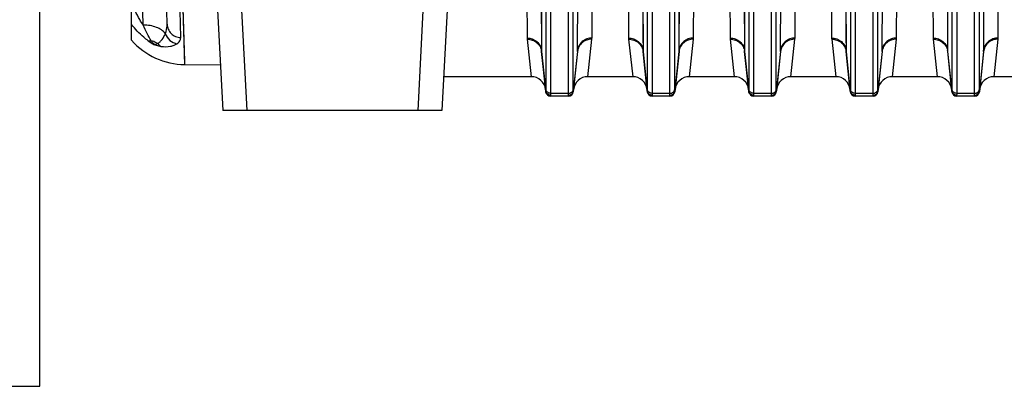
# Model space of a CAD drawing. Extents: x -1767 to 1181, y 8 to 1639.
# Tile 23 of 74: x -1047 to -844, y 638 to 713. Entities that reach past the tile are written whole.
import ezdxf

# ---------------------------------------------------------------- set-up
doc = ezdxf.new("R2010")
doc.units = 0
doc.header["$LTSCALE"] = 65.395
doc.layers.get('0').update_dxf_attribs({"linetype": 'CONTINUOUS'})

msp = doc.modelspace()

# ---------------------------------------------------------------- linework, layer by layer
at = {"color": 9, "linetype": 'CONTINUOUS'}
for p, q in [((-1006, 803.53), (-1000.3, 694.66)), ((-1016.2, 801.31), (-1013.18, 704.14)), ((-1013.98, 709.73), (-1016.2, 801.31)), ((-942.76, 793.91), (-942.35, 709.65)), ((-939.77, 792.79), (-939.36, 707.1)), ((-931.9, 707.1), (-931.49, 792.79)), ((-928.91, 709.65), (-928.5, 793.91)), ((-921.76, 793.91), (-921.35, 709.65)), ((-918.77, 792.79), (-918.36, 707.1)), ((-910.9, 707.1), (-910.49, 792.79)), ((-907.91, 709.65), (-907.5, 793.91)), ((-900.76, 793.91), (-900.35, 709.65)), ((-897.77, 792.79), (-897.36, 707.1)), ((-889.9, 707.1), (-889.49, 792.79)), ((-886.91, 709.65), (-886.5, 793.91)), ((-879.76, 793.91), (-879.35, 709.65)), ((-876.77, 792.79), (-876.36, 707.1)), ((-868.9, 707.1), (-868.49, 792.79)), ((-865.91, 709.65), (-865.5, 793.91)), ((-858.76, 793.91), (-858.35, 709.65)), ((-855.77, 792.79), (-855.36, 707.1)), ((-847.9, 707.1), (-847.49, 792.79)), ((-844.91, 709.65), (-844.5, 793.91)), ((-1013.98, 709.73), (-1015.84, 786.37)), ((-961.08, 768.78), (-964.97, 694.66)), ((-938.47, 759.66), (-938.47, 699.07)), ((-932.79, 699.07), (-932.79, 759.66)), ((-917.47, 759.66), (-917.47, 699.07)), ((-911.79, 699.07), (-911.79, 759.66)), ((-896.47, 759.66), (-896.47, 699.07)), ((-890.79, 699.07), (-890.79, 759.66)), ((-875.47, 759.66), (-875.47, 699.07)), ((-869.79, 699.07), (-869.79, 759.66)), ((-854.47, 759.66), (-854.47, 699.07)), ((-848.79, 699.07), (-848.79, 759.66)), ((-937.48, 759.16), (-937.48, 698.21)), ((-933.79, 698.21), (-933.79, 759.16)), ((-916.48, 759.16), (-916.48, 698.21)), ((-912.79, 698.21), (-912.79, 759.16)), ((-895.48, 759.16), (-895.48, 698.21)), ((-891.79, 698.21), (-891.79, 759.16)), ((-874.48, 759.16), (-874.48, 698.21)), ((-870.79, 698.21), (-870.79, 759.16)), ((-853.48, 759.16), (-853.48, 698.21)), ((-849.79, 698.21), (-849.79, 759.16)), ((-1021.72, 712.31), (-1022.41, 735.77)), ((-928.91, 709.65), (-928.82, 728.84)), ((-907.91, 709.65), (-907.82, 728.84)), ((-886.91, 709.65), (-886.82, 728.84)), ((-865.91, 709.65), (-865.82, 728.84)), ((-844.91, 709.65), (-844.82, 728.84)), ((-931.9, 707.1), (-931.81, 726.67)), ((-910.9, 707.1), (-910.81, 726.67)), ((-889.9, 707.1), (-889.81, 726.67)), ((-868.9, 707.1), (-868.81, 726.67)), ((-847.9, 707.1), (-847.81, 726.67)), ((-942.33, 709.4), (-941.5, 701.66)), ((-929.76, 701.66), (-928.93, 709.4)), ((-921.33, 709.4), (-920.5, 701.66)), ((-908.76, 701.66), (-907.93, 709.4)), ((-900.33, 709.4), (-899.5, 701.66)), ((-887.76, 701.66), (-886.93, 709.4)), ((-879.33, 709.4), (-878.5, 701.66)), ((-866.76, 701.66), (-865.93, 709.4)), ((-858.33, 709.4), (-857.5, 701.66)), ((-845.76, 701.66), (-844.93, 709.4)), ((-939.34, 706.88), (-939.36, 707.1)), ((-938.48, 698.71), (-939.34, 706.88)), ((-931.92, 706.88), (-932.78, 698.71)), ((-931.9, 707.1), (-931.92, 706.88)), ((-918.34, 706.88), (-918.36, 707.1)), ((-917.48, 698.71), (-918.34, 706.88)), ((-910.92, 706.88), (-911.78, 698.71)), ((-910.9, 707.1), (-910.92, 706.88)), ((-897.34, 706.88), (-897.36, 707.1)), ((-896.48, 698.71), (-897.34, 706.88)), ((-889.92, 706.88), (-890.78, 698.71)), ((-889.9, 707.1), (-889.92, 706.88)), ((-876.34, 706.88), (-876.36, 707.1)), ((-875.48, 698.71), (-876.34, 706.88)), ((-868.92, 706.88), (-869.78, 698.71)), ((-868.9, 707.1), (-868.92, 706.88)), ((-855.34, 706.88), (-855.36, 707.1)), ((-854.48, 698.71), (-855.34, 706.88)), ((-847.92, 706.88), (-848.78, 698.71)), ((-847.9, 707.1), (-847.92, 706.88)), ((-937.49, 697.72), (-937.48, 697.66)), ((-933.79, 698.21), (-937.48, 698.21)), ((-933.78, 697.66), (-933.78, 697.72)), ((-916.49, 697.72), (-916.48, 697.66)), ((-912.79, 698.21), (-916.48, 698.21)), ((-912.78, 697.66), (-912.78, 697.72)), ((-895.49, 697.72), (-895.48, 697.66)), ((-891.79, 698.21), (-895.48, 698.21)), ((-891.78, 697.66), (-891.78, 697.72)), ((-874.49, 697.72), (-874.48, 697.66)), ((-870.79, 698.21), (-874.48, 698.21)), ((-870.78, 697.66), (-870.78, 697.72)), ((-853.49, 697.72), (-853.48, 697.66)), ((-849.79, 698.21), (-853.48, 698.21)), ((-849.78, 697.66), (-849.78, 697.72))]:
    msp.add_line(p, q, dxfattribs=at)
at = {"color": 6, "linetype": 'CONTINUOUS'}
for p, q in [((-1016.8, 712.52), (-1019.15, 802.08)), ((-1009.47, 774.52), (-1005.29, 694.66)), ((-956.09, 768.78), (-959.97, 694.66)), ((-1024.13, 709.18), (-1024.13, 764.66)), ((-939.35, 706.88), (-938.48, 698.56)), ((-931.91, 706.88), (-932.79, 698.56)), ((-918.35, 706.88), (-917.48, 698.56)), ((-910.91, 706.88), (-911.79, 698.56)), ((-897.35, 706.88), (-896.48, 698.56)), ((-889.91, 706.88), (-890.79, 698.56)), ((-876.35, 706.88), (-875.48, 698.56)), ((-868.91, 706.88), (-869.79, 698.56)), ((-855.35, 706.88), (-854.48, 698.56)), ((-847.91, 706.88), (-848.79, 698.56)), ((-1005.78, 704.01), (-1013.18, 704.14)), ((-941.5, 701.66), (-959.61, 701.66)), ((-920.5, 701.66), (-929.76, 701.66)), ((-899.5, 701.66), (-908.76, 701.66)), ((-878.5, 701.66), (-887.76, 701.66)), ((-857.5, 701.66), (-866.76, 701.66)), ((-836.5, 701.66), (-845.76, 701.66)), ((-933.78, 697.66), (-937.48, 697.66)), ((-912.78, 697.66), (-916.48, 697.66)), ((-891.78, 697.66), (-895.48, 697.66)), ((-870.78, 697.66), (-874.48, 697.66)), ((-849.78, 697.66), (-853.48, 697.66)), ((-959.97, 694.66), (-1005.29, 694.66))]:
    msp.add_line(p, q, dxfattribs=at)
at = {"color": 7, "linetype": 'CONTINUOUS'}
for p, q in [((-1043.13, 637.66), (-1043.13, 764.66)), ((-1143.13, 637.66), (-1043.13, 637.66))]:
    msp.add_line(p, q, dxfattribs=at)
at = {"color": 9, "linetype": 'CONTINUOUS'}
for points in [[(-1016.2, 801.31), (-1016.07, 797.16), (-1015.94, 793.05), (-1015.81, 788.99), (-1013.19, 704.77)], [(-939.48, 732), (-939.38, 710.18), (-939.36, 707.1)], [(-918.48, 732), (-918.38, 710.18), (-918.36, 707.1)], [(-897.48, 732), (-897.38, 710.18), (-897.36, 707.1)], [(-876.48, 732), (-876.38, 710.18), (-876.36, 707.1)], [(-855.48, 732), (-855.38, 710.18), (-855.36, 707.1)], [(-1013.19, 704.77), (-1013.18, 704.42), (-1013.18, 704.21), (-1013.18, 704.14)]]:
    msp.add_lwpolyline(points, dxfattribs=at)
at = {"color": 6, "linetype": 'CONTINUOUS'}
for centre, radius, start, end in [((-1012.91, 719.14), 15, 221.5947, 269), ((-941.5, 698.66), 3, 6, 90), ((-929.76, 698.66), 3, 90, 174), ((-920.5, 698.66), 3, 6, 90), ((-908.76, 698.66), 3, 90, 174), ((-899.5, 698.66), 3, 6, 90), ((-887.76, 698.66), 3, 90, 174), ((-878.5, 698.66), 3, 6, 90), ((-866.76, 698.66), 3, 90, 174), ((-857.5, 698.66), 3, 6, 90), ((-845.76, 698.66), 3, 90, 174), ((-937.48, 698.66), 1, 186, 270), ((-933.78, 698.66), 1, 270, 354), ((-916.48, 698.66), 1, 186, 270), ((-912.78, 698.66), 1, 270, 354), ((-895.48, 698.66), 1, 186, 270), ((-891.78, 698.66), 1, 270, 354), ((-874.48, 698.66), 1, 186, 270), ((-870.78, 698.66), 1, 270, 354), ((-853.48, 698.66), 1, 186, 270), ((-849.78, 698.66), 1, 270, 354)]:
    msp.add_arc(centre, radius, start, end, dxfattribs=at)
at = {"color": 9, "linetype": 'CONTINUOUS'}
for centre, radius, start, end in [((-1013.54, 718.95), 12.2, 234.172, 241.1025), ((-939.89, 709.66), 2.46, 180.2633, 186.1123), ((-931.38, 709.66), 2.46, 353.8877, 359.7367), ((-918.89, 709.66), 2.46, 180.2633, 186.1123), ((-910.38, 709.66), 2.46, 353.8877, 359.7367), ((-897.89, 709.66), 2.46, 180.2633, 186.1123), ((-889.38, 709.66), 2.46, 353.8877, 359.7367), ((-876.89, 709.66), 2.46, 180.2633, 186.1123), ((-868.38, 709.66), 2.46, 353.8877, 359.7367), ((-855.89, 709.66), 2.46, 180.2633, 186.1123), ((-937.09, 707.12), 2.27, 180.3001, 185.982), ((-934.17, 707.12), 2.27, 354.018, 359.6999), ((-916.09, 707.12), 2.27, 180.3001, 185.982), ((-913.17, 707.12), 2.27, 354.018, 359.6999), ((-895.09, 707.12), 2.27, 180.3001, 185.982), ((-892.17, 707.12), 2.27, 354.018, 359.6999), ((-874.09, 707.12), 2.27, 180.3001, 185.982), ((-871.17, 707.12), 2.27, 354.018, 359.6999), ((-853.09, 707.12), 2.27, 180.3001, 185.982), ((-891.79, 698.64), 1.01, 2.9819, 4.1564), ((-849.79, 698.64), 1.01, 2.9819, 4.1564)]:
    msp.add_arc(centre, radius, start, end, dxfattribs=at)
at = {"color": 2, "linetype": 'CONTINUOUS'}
for centre, radius, start, end in [((-847.38, 709.66), 2.46, 353.8877, 359.7367), ((-845.26, 706.6), 2.67, 169.0317, 173.9956), ((-850.17, 707.12), 2.27, 354.018, 359.6999), ((-933.75, 698.81), 0.97, 348.1576, 354.2677), ((-933.79, 698.64), 1.01, 2.9819, 4.1564), ((-916.52, 698.81), 0.97, 185.7323, 191.8424), ((-912.75, 698.81), 0.97, 348.1576, 354.2677), ((-912.79, 698.64), 1.01, 2.9819, 4.1564), ((-874.52, 698.81), 0.97, 185.7323, 191.8424), ((-870.75, 698.81), 0.97, 348.1576, 354.2677), ((-870.79, 698.64), 1.01, 2.9819, 4.1564), ((-933.77, 698.73), 1.01, 269.9343, 275.8993), ((-916.49, 698.73), 1.01, 264.1007, 270.0657), ((-912.77, 698.73), 1.01, 269.9343, 275.8993), ((-874.49, 698.73), 1.01, 264.1007, 270.0657), ((-870.77, 698.73), 1.01, 269.9343, 275.8993)]:
    msp.add_arc(centre, radius, start, end, dxfattribs=at)
at = {"color": 9, "linetype": 'CONTINUOUS'}
for points, knots in [([(-1021.72, 712.31), (-1021.98, 712.68), (-1022.97, 714.21), (-1023.71, 715.9), (-1024.13, 717.21)], [0, 0, 0, 0, 0.246486, 1, 1, 1, 1]), ([(-1020.68, 709.07), (-1021.01, 709.3), (-1022.28, 710.31), (-1023.4, 711.5), (-1024.13, 712.47)], [0, 0, 0, 0, 0.25206, 1, 1, 1, 1]), ([(-1017.15, 710.54), (-1017.59, 711.15), (-1018.69, 711.83), (-1020.31, 712.25), (-1021.24, 712.32), (-1021.72, 712.31)], [0, 0, 0, 0, 0.449371, 0.717338, 1, 1, 1, 1]), ([(-1020.07, 709.08), (-1020.38, 709.56), (-1020.98, 710.62), (-1021.48, 711.72), (-1021.72, 712.31)], [0, 0, 0, 0, 0.475104, 1, 1, 1, 1]), ([(-1017.15, 710.54), (-1017.09, 710.69), (-1016.87, 711.33), (-1016.79, 712.01), (-1016.8, 712.52)], [0, 0, 0, 0, 0.245926, 1, 1, 1, 1]), ([(-1016.8, 712.52), (-1016.79, 712.17), (-1016.63, 711.45), (-1016, 710.54), (-1015.08, 709.92), (-1014.35, 709.75), (-1013.98, 709.73)], [0, 0, 0, 0, 0.245391, 0.4934, 0.745212, 1, 1, 1, 1]), ([(-1020.68, 709.07), (-1020.63, 709.05), (-1020.43, 709.02), (-1020.22, 709.04), (-1020.07, 709.08)], [0, 0, 0, 0, 0.228624, 1, 1, 1, 1]), ([(-1018.75, 708.51), (-1018.85, 708.57), (-1019.27, 708.81), (-1019.72, 708.98), (-1020.07, 709.08)], [0, 0, 0, 0, 0.247472, 1, 1, 1, 1]), ([(-1019.43, 708.28), (-1019.54, 708.39), (-1019.75, 708.66), (-1019.95, 708.93), (-1020.07, 709.08)], [0, 0, 0, 0, 0.452143, 1, 1, 1, 1]), ([(-1018.75, 708.51), (-1018.57, 708.62), (-1018.23, 708.88), (-1017.65, 709.53), (-1017.32, 710.12), (-1017.15, 710.54)], [0, 0, 0, 0, 0.237521, 0.485873, 1, 1, 1, 1]), ([(-1017.15, 710.54), (-1016.97, 710.02), (-1016.33, 709.06), (-1015.29, 708.55), (-1014.75, 708.46)], [0, 0, 0, 0, 0.502548, 1, 1, 1, 1]), ([(-1014.75, 708.46), (-1014.52, 708.61), (-1014.22, 708.89), (-1014.01, 709.37), (-1013.98, 709.61), (-1013.98, 709.73)], [0, 0, 0, 0, 0.534954, 0.769452, 1, 1, 1, 1]), ([(-942.35, 709.65), (-941.98, 709.65), (-941.25, 709.52), (-940.3, 708.97), (-939.61, 708.14), (-939.4, 707.45), (-939.36, 707.1)], [0, 0, 0, 0, 0.256405, 0.509261, 0.756804, 1, 1, 1, 1]), ([(-942.33, 709.4), (-941.97, 709.4), (-941.24, 709.28), (-940.28, 708.74), (-939.6, 707.91), (-939.39, 707.22), (-939.35, 706.88)], [0, 0, 0, 0, 0.256633, 0.509114, 0.756357, 1, 1, 1, 1]), ([(-928.93, 709.4), (-929.29, 709.4), (-930.02, 709.28), (-930.98, 708.74), (-931.66, 707.91), (-931.88, 707.22), (-931.91, 706.88)], [0, 0, 0, 0, 0.256633, 0.509114, 0.756357, 1, 1, 1, 1]), ([(-928.91, 709.65), (-929.28, 709.65), (-930.01, 709.52), (-930.96, 708.97), (-931.65, 708.14), (-931.86, 707.45), (-931.9, 707.1)], [0, 0, 0, 0, 0.256405, 0.509261, 0.756804, 1, 1, 1, 1]), ([(-921.35, 709.65), (-920.98, 709.65), (-920.25, 709.52), (-919.3, 708.97), (-918.61, 708.14), (-918.4, 707.45), (-918.36, 707.1)], [0, 0, 0, 0, 0.256405, 0.509261, 0.756804, 1, 1, 1, 1]), ([(-921.33, 709.4), (-920.97, 709.4), (-920.24, 709.28), (-919.28, 708.74), (-918.6, 707.91), (-918.39, 707.22), (-918.35, 706.88)], [0, 0, 0, 0, 0.256633, 0.509114, 0.756357, 1, 1, 1, 1]), ([(-907.93, 709.4), (-908.29, 709.4), (-909.02, 709.28), (-909.98, 708.74), (-910.66, 707.91), (-910.88, 707.22), (-910.91, 706.88)], [0, 0, 0, 0, 0.256633, 0.509114, 0.756357, 1, 1, 1, 1]), ([(-907.91, 709.65), (-908.28, 709.65), (-909.01, 709.52), (-909.96, 708.97), (-910.65, 708.14), (-910.86, 707.45), (-910.9, 707.1)], [0, 0, 0, 0, 0.256405, 0.509261, 0.756804, 1, 1, 1, 1]), ([(-900.35, 709.65), (-899.98, 709.65), (-899.25, 709.52), (-898.3, 708.97), (-897.61, 708.14), (-897.4, 707.45), (-897.36, 707.1)], [0, 0, 0, 0, 0.256405, 0.509261, 0.756804, 1, 1, 1, 1]), ([(-900.33, 709.4), (-899.97, 709.4), (-899.24, 709.28), (-898.28, 708.74), (-897.6, 707.91), (-897.39, 707.22), (-897.35, 706.88)], [0, 0, 0, 0, 0.256633, 0.509114, 0.756357, 1, 1, 1, 1]), ([(-886.93, 709.4), (-887.29, 709.4), (-888.02, 709.28), (-888.98, 708.74), (-889.66, 707.91), (-889.88, 707.22), (-889.91, 706.88)], [0, 0, 0, 0, 0.256633, 0.509114, 0.756357, 1, 1, 1, 1]), ([(-886.91, 709.65), (-887.28, 709.65), (-888.01, 709.52), (-888.96, 708.97), (-889.65, 708.14), (-889.86, 707.45), (-889.9, 707.1)], [0, 0, 0, 0, 0.256405, 0.509261, 0.756804, 1, 1, 1, 1]), ([(-879.35, 709.65), (-878.98, 709.65), (-878.25, 709.52), (-877.3, 708.97), (-876.61, 708.14), (-876.4, 707.45), (-876.36, 707.1)], [0, 0, 0, 0, 0.256405, 0.509261, 0.756804, 1, 1, 1, 1]), ([(-879.33, 709.4), (-878.97, 709.4), (-878.24, 709.28), (-877.28, 708.74), (-876.6, 707.91), (-876.39, 707.22), (-876.35, 706.88)], [0, 0, 0, 0, 0.256633, 0.509114, 0.756357, 1, 1, 1, 1]), ([(-865.93, 709.4), (-866.29, 709.4), (-867.02, 709.28), (-867.98, 708.74), (-868.66, 707.91), (-868.88, 707.22), (-868.91, 706.88)], [0, 0, 0, 0, 0.256633, 0.509114, 0.756357, 1, 1, 1, 1]), ([(-865.91, 709.65), (-866.28, 709.65), (-867.01, 709.52), (-867.96, 708.97), (-868.65, 708.14), (-868.86, 707.45), (-868.9, 707.1)], [0, 0, 0, 0, 0.256405, 0.509261, 0.756804, 1, 1, 1, 1]), ([(-858.35, 709.65), (-857.98, 709.65), (-857.25, 709.52), (-856.3, 708.97), (-855.61, 708.14), (-855.4, 707.45), (-855.36, 707.1)], [0, 0, 0, 0, 0.256405, 0.509261, 0.756804, 1, 1, 1, 1]), ([(-858.33, 709.4), (-857.97, 709.4), (-857.24, 709.28), (-856.28, 708.74), (-855.6, 707.91), (-855.39, 707.22), (-855.35, 706.88)], [0, 0, 0, 0, 0.256633, 0.509114, 0.756357, 1, 1, 1, 1]), ([(-1018.05, 707.92), (-1017.4, 707.83), (-1016.47, 707.83), (-1015.38, 708.12), (-1014.94, 708.34), (-1014.75, 708.46)], [0, 0, 0, 0, 0.574697, 0.80391, 1, 1, 1, 1]), ([(-938.47, 699.07), (-938.47, 699.03), (-938.47, 698.91), (-938.47, 698.8), (-938.48, 698.71)], [0, 0, 0, 0, 0.303806, 1, 1, 1, 1]), ([(-938.48, 698.71), (-938.48, 698.7), (-938.48, 698.67), (-938.48, 698.63), (-938.48, 698.61)], [0, 0, 0, 0, 0.291453, 1, 1, 1, 1]), ([(-937.49, 697.82), (-937.61, 697.83), (-937.85, 697.87), (-938.17, 698.06), (-938.4, 698.36), (-938.47, 698.59), (-938.48, 698.71)], [0, 0, 0, 0, 0.251684, 0.502535, 0.751931, 1, 1, 1, 1]), ([(-937.49, 697.72), (-937.61, 697.72), (-937.85, 697.76), (-938.17, 697.96), (-938.4, 698.25), (-938.47, 698.49), (-938.48, 698.61)], [0, 0, 0, 0, 0.250707, 0.500957, 0.750658, 1, 1, 1, 1]), ([(-937.48, 698.21), (-937.6, 698.21), (-937.84, 698.26), (-938.16, 698.44), (-938.39, 698.72), (-938.46, 698.95), (-938.47, 699.07)], [0, 0, 0, 0, 0.256118, 0.508855, 0.756513, 1, 1, 1, 1]), ([(-933.79, 698.21), (-933.66, 698.21), (-933.42, 698.26), (-933.1, 698.44), (-932.87, 698.72), (-932.8, 698.95), (-932.79, 699.07)], [0, 0, 0, 0, 0.256118, 0.508855, 0.756513, 1, 1, 1, 1]), ([(-932.78, 698.71), (-932.78, 698.74), (-932.79, 698.85), (-932.79, 698.97), (-932.79, 699.07)], [0, 0, 0, 0, 0.195948, 1, 1, 1, 1]), ([(-917.47, 699.07), (-917.47, 699.03), (-917.47, 698.91), (-917.47, 698.8), (-917.48, 698.71)], [0, 0, 0, 0, 0.303806, 1, 1, 1, 1]), ([(-916.48, 698.21), (-916.6, 698.21), (-916.84, 698.26), (-917.16, 698.44), (-917.39, 698.72), (-917.46, 698.95), (-917.47, 699.07)], [0, 0, 0, 0, 0.256118, 0.508855, 0.756513, 1, 1, 1, 1]), ([(-912.79, 698.21), (-912.66, 698.21), (-912.42, 698.26), (-912.1, 698.44), (-911.87, 698.72), (-911.8, 698.95), (-911.79, 699.07)], [0, 0, 0, 0, 0.256118, 0.508855, 0.756513, 1, 1, 1, 1]), ([(-911.78, 698.71), (-911.78, 698.74), (-911.79, 698.85), (-911.79, 698.97), (-911.79, 699.07)], [0, 0, 0, 0, 0.195948, 1, 1, 1, 1]), ([(-896.47, 699.07), (-896.47, 699.03), (-896.47, 698.91), (-896.47, 698.8), (-896.48, 698.71)], [0, 0, 0, 0, 0.303806, 1, 1, 1, 1]), ([(-896.48, 698.71), (-896.48, 698.7), (-896.48, 698.67), (-896.48, 698.63), (-896.48, 698.61)], [0, 0, 0, 0, 0.291453, 1, 1, 1, 1]), ([(-895.49, 697.82), (-895.61, 697.83), (-895.85, 697.87), (-896.17, 698.06), (-896.4, 698.36), (-896.47, 698.59), (-896.48, 698.71)], [0, 0, 0, 0, 0.251684, 0.502535, 0.751931, 1, 1, 1, 1]), ([(-895.49, 697.72), (-895.61, 697.72), (-895.85, 697.76), (-896.17, 697.96), (-896.4, 698.25), (-896.47, 698.49), (-896.48, 698.61)], [0, 0, 0, 0, 0.250707, 0.500957, 0.750658, 1, 1, 1, 1]), ([(-895.48, 698.21), (-895.6, 698.21), (-895.84, 698.26), (-896.16, 698.44), (-896.39, 698.72), (-896.46, 698.95), (-896.47, 699.07)], [0, 0, 0, 0, 0.256118, 0.508855, 0.756513, 1, 1, 1, 1]), ([(-891.79, 698.21), (-891.66, 698.21), (-891.42, 698.26), (-891.1, 698.44), (-890.87, 698.72), (-890.8, 698.95), (-890.79, 699.07)], [0, 0, 0, 0, 0.256118, 0.508855, 0.756513, 1, 1, 1, 1]), ([(-891.78, 697.82), (-891.65, 697.83), (-891.41, 697.87), (-891.09, 698.06), (-890.86, 698.36), (-890.79, 698.59), (-890.78, 698.71)], [0, 0, 0, 0, 0.251684, 0.502535, 0.751931, 1, 1, 1, 1]), ([(-891.78, 697.72), (-891.65, 697.72), (-891.41, 697.76), (-891.09, 697.96), (-890.86, 698.25), (-890.79, 698.49), (-890.78, 698.61)], [0, 0, 0, 0, 0.250707, 0.500957, 0.750658, 1, 1, 1, 1]), ([(-890.78, 698.71), (-890.78, 698.74), (-890.79, 698.85), (-890.79, 698.97), (-890.79, 699.07)], [0, 0, 0, 0, 0.195948, 1, 1, 1, 1]), ([(-890.78, 698.61), (-890.78, 698.62), (-890.78, 698.64), (-890.78, 698.67), (-890.78, 698.69)], [0, 0, 0, 0, 0.214781, 1, 1, 1, 1]), ([(-875.47, 699.07), (-875.47, 699.03), (-875.47, 698.91), (-875.47, 698.8), (-875.48, 698.71)], [0, 0, 0, 0, 0.303806, 1, 1, 1, 1]), ([(-874.48, 698.21), (-874.6, 698.21), (-874.84, 698.26), (-875.16, 698.44), (-875.39, 698.72), (-875.46, 698.95), (-875.47, 699.07)], [0, 0, 0, 0, 0.256118, 0.508855, 0.756513, 1, 1, 1, 1]), ([(-870.79, 698.21), (-870.66, 698.21), (-870.42, 698.26), (-870.1, 698.44), (-869.87, 698.72), (-869.8, 698.95), (-869.79, 699.07)], [0, 0, 0, 0, 0.256118, 0.508855, 0.756513, 1, 1, 1, 1]), ([(-869.78, 698.71), (-869.78, 698.74), (-869.79, 698.85), (-869.79, 698.97), (-869.79, 699.07)], [0, 0, 0, 0, 0.195948, 1, 1, 1, 1]), ([(-854.47, 699.07), (-854.47, 699.03), (-854.47, 698.91), (-854.47, 698.8), (-854.48, 698.71)], [0, 0, 0, 0, 0.303806, 1, 1, 1, 1]), ([(-854.48, 698.71), (-854.48, 698.7), (-854.48, 698.67), (-854.48, 698.63), (-854.48, 698.61)], [0, 0, 0, 0, 0.291453, 1, 1, 1, 1]), ([(-853.49, 697.82), (-853.61, 697.83), (-853.85, 697.87), (-854.17, 698.06), (-854.4, 698.36), (-854.47, 698.59), (-854.48, 698.71)], [0, 0, 0, 0, 0.251684, 0.502535, 0.751931, 1, 1, 1, 1]), ([(-853.49, 697.72), (-853.61, 697.72), (-853.85, 697.76), (-854.17, 697.96), (-854.4, 698.25), (-854.47, 698.49), (-854.48, 698.61)], [0, 0, 0, 0, 0.250707, 0.500957, 0.750658, 1, 1, 1, 1]), ([(-853.48, 698.21), (-853.6, 698.21), (-853.84, 698.26), (-854.16, 698.44), (-854.39, 698.72), (-854.46, 698.95), (-854.47, 699.07)], [0, 0, 0, 0, 0.256118, 0.508855, 0.756513, 1, 1, 1, 1]), ([(-849.79, 698.21), (-849.66, 698.21), (-849.42, 698.26), (-849.1, 698.44), (-848.87, 698.72), (-848.8, 698.95), (-848.79, 699.07)], [0, 0, 0, 0, 0.256118, 0.508855, 0.756513, 1, 1, 1, 1]), ([(-849.78, 697.82), (-849.65, 697.83), (-849.41, 697.87), (-849.09, 698.06), (-848.86, 698.36), (-848.79, 698.59), (-848.78, 698.71)], [0, 0, 0, 0, 0.251684, 0.502535, 0.751931, 1, 1, 1, 1]), ([(-849.78, 697.72), (-849.65, 697.72), (-849.41, 697.76), (-849.09, 697.96), (-848.86, 698.25), (-848.79, 698.49), (-848.78, 698.61)], [0, 0, 0, 0, 0.250707, 0.500957, 0.750658, 1, 1, 1, 1]), ([(-848.78, 698.71), (-848.78, 698.74), (-848.79, 698.85), (-848.79, 698.97), (-848.79, 699.07)], [0, 0, 0, 0, 0.195948, 1, 1, 1, 1]), ([(-848.78, 698.61), (-848.78, 698.62), (-848.78, 698.64), (-848.78, 698.67), (-848.78, 698.69)], [0, 0, 0, 0, 0.214781, 1, 1, 1, 1]), ([(-937.48, 698.21), (-937.48, 698.17), (-937.48, 698.05), (-937.48, 697.92), (-937.49, 697.82)], [0, 0, 0, 0, 0.303874, 1, 1, 1, 1]), ([(-937.49, 697.82), (-937.49, 697.81), (-937.49, 697.78), (-937.49, 697.74), (-937.49, 697.72)], [0, 0, 0, 0, 0.296015, 1, 1, 1, 1]), ([(-933.78, 697.82), (-933.78, 697.85), (-933.79, 697.98), (-933.79, 698.11), (-933.79, 698.21)], [0, 0, 0, 0, 0.195855, 1, 1, 1, 1]), ([(-916.48, 698.21), (-916.48, 698.17), (-916.48, 698.05), (-916.48, 697.92), (-916.49, 697.82)], [0, 0, 0, 0, 0.303874, 1, 1, 1, 1]), ([(-912.78, 697.82), (-912.78, 697.85), (-912.79, 697.98), (-912.79, 698.11), (-912.79, 698.21)], [0, 0, 0, 0, 0.195855, 1, 1, 1, 1]), ([(-895.48, 698.21), (-895.48, 698.17), (-895.48, 698.05), (-895.48, 697.92), (-895.49, 697.82)], [0, 0, 0, 0, 0.303874, 1, 1, 1, 1]), ([(-895.49, 697.82), (-895.49, 697.81), (-895.49, 697.78), (-895.49, 697.74), (-895.49, 697.72)], [0, 0, 0, 0, 0.296015, 1, 1, 1, 1]), ([(-891.78, 697.82), (-891.78, 697.85), (-891.79, 697.98), (-891.79, 698.11), (-891.79, 698.21)], [0, 0, 0, 0, 0.195855, 1, 1, 1, 1]), ([(-891.78, 697.72), (-891.78, 697.73), (-891.77, 697.76), (-891.77, 697.8), (-891.78, 697.82)], [0, 0, 0, 0, 0.204492, 1, 1, 1, 1]), ([(-874.48, 698.21), (-874.48, 698.17), (-874.48, 698.05), (-874.48, 697.92), (-874.49, 697.82)], [0, 0, 0, 0, 0.303874, 1, 1, 1, 1]), ([(-870.78, 697.82), (-870.78, 697.85), (-870.79, 697.98), (-870.79, 698.11), (-870.79, 698.21)], [0, 0, 0, 0, 0.195855, 1, 1, 1, 1]), ([(-853.48, 698.21), (-853.48, 698.17), (-853.48, 698.05), (-853.48, 697.92), (-853.49, 697.82)], [0, 0, 0, 0, 0.303874, 1, 1, 1, 1]), ([(-853.49, 697.82), (-853.49, 697.81), (-853.49, 697.78), (-853.49, 697.74), (-853.49, 697.72)], [0, 0, 0, 0, 0.296015, 1, 1, 1, 1]), ([(-849.78, 697.82), (-849.78, 697.85), (-849.79, 697.98), (-849.79, 698.11), (-849.79, 698.21)], [0, 0, 0, 0, 0.195855, 1, 1, 1, 1]), ([(-849.78, 697.72), (-849.78, 697.73), (-849.77, 697.76), (-849.77, 697.8), (-849.78, 697.82)], [0, 0, 0, 0, 0.204492, 1, 1, 1, 1])]:
    msp.add_open_spline(points, degree=3, knots=knots, dxfattribs=at)
at = {"color": 2, "linetype": 'CONTINUOUS'}
for points, knots in [([(-844.91, 709.65), (-845.28, 709.65), (-846.01, 709.52), (-846.96, 708.97), (-847.65, 708.14), (-847.86, 707.45), (-847.9, 707.1)], [0, 0, 0, 0, 0.256405, 0.509261, 0.756804, 1, 1, 1, 1]), ([(-844.93, 709.4), (-845.27, 709.4), (-845.96, 709.3), (-846.88, 708.81), (-847.57, 708.06), (-847.82, 707.43), (-847.88, 707.11)], [0, 0, 0, 0, 0.256283, 0.508767, 0.756288, 1, 1, 1, 1]), ([(-1019.43, 708.28), (-1019.32, 708.29), (-1019.09, 708.36), (-1018.87, 708.46), (-1018.75, 708.51)], [0, 0, 0, 0, 0.465038, 1, 1, 1, 1]), ([(-1019.43, 708.28), (-1019.31, 708.23), (-1018.86, 708.08), (-1018.39, 707.97), (-1018.05, 707.92)], [0, 0, 0, 0, 0.275531, 1, 1, 1, 1]), ([(-1018.75, 708.51), (-1018.7, 708.45), (-1018.5, 708.22), (-1018.25, 708.03), (-1018.05, 707.92)], [0, 0, 0, 0, 0.258248, 1, 1, 1, 1]), ([(-933.78, 697.82), (-933.55, 697.83), (-933.1, 697.98), (-932.84, 698.4), (-932.8, 698.61)], [0, 0, 0, 0, 0.502448, 1, 1, 1, 1]), ([(-933.67, 697.73), (-933.45, 697.75), (-933.01, 697.95), (-932.8, 698.39), (-932.78, 698.61)], [0, 0, 0, 0, 0.500968, 1, 1, 1, 1]), ([(-932.78, 698.61), (-932.78, 698.62), (-932.78, 698.64), (-932.78, 698.67), (-932.78, 698.69)], [0, 0, 0, 0, 0.214781, 1, 1, 1, 1]), ([(-917.48, 698.71), (-917.48, 698.7), (-917.48, 698.67), (-917.48, 698.63), (-917.48, 698.61)], [0, 0, 0, 0, 0.291453, 1, 1, 1, 1]), ([(-916.59, 697.73), (-916.81, 697.75), (-917.25, 697.95), (-917.46, 698.39), (-917.48, 698.61)], [0, 0, 0, 0, 0.500968, 1, 1, 1, 1]), ([(-916.49, 697.82), (-916.71, 697.83), (-917.17, 697.98), (-917.42, 698.4), (-917.47, 698.61)], [0, 0, 0, 0, 0.502448, 1, 1, 1, 1]), ([(-912.78, 697.82), (-912.55, 697.83), (-912.1, 697.98), (-911.84, 698.4), (-911.8, 698.61)], [0, 0, 0, 0, 0.502448, 1, 1, 1, 1]), ([(-912.67, 697.73), (-912.45, 697.75), (-912.01, 697.95), (-911.8, 698.39), (-911.78, 698.61)], [0, 0, 0, 0, 0.500968, 1, 1, 1, 1]), ([(-911.78, 698.61), (-911.78, 698.62), (-911.78, 698.64), (-911.78, 698.67), (-911.78, 698.69)], [0, 0, 0, 0, 0.214781, 1, 1, 1, 1]), ([(-875.48, 698.71), (-875.48, 698.7), (-875.48, 698.67), (-875.48, 698.63), (-875.48, 698.61)], [0, 0, 0, 0, 0.291453, 1, 1, 1, 1]), ([(-874.59, 697.73), (-874.81, 697.75), (-875.25, 697.95), (-875.46, 698.39), (-875.48, 698.61)], [0, 0, 0, 0, 0.500968, 1, 1, 1, 1]), ([(-874.49, 697.82), (-874.71, 697.83), (-875.17, 697.98), (-875.42, 698.4), (-875.47, 698.61)], [0, 0, 0, 0, 0.502448, 1, 1, 1, 1]), ([(-870.78, 697.82), (-870.55, 697.83), (-870.1, 697.98), (-869.84, 698.4), (-869.8, 698.61)], [0, 0, 0, 0, 0.502448, 1, 1, 1, 1]), ([(-870.67, 697.73), (-870.45, 697.75), (-870.01, 697.95), (-869.8, 698.39), (-869.78, 698.61)], [0, 0, 0, 0, 0.500968, 1, 1, 1, 1]), ([(-869.78, 698.61), (-869.78, 698.62), (-869.78, 698.64), (-869.78, 698.67), (-869.78, 698.69)], [0, 0, 0, 0, 0.214781, 1, 1, 1, 1]), ([(-933.78, 697.72), (-933.78, 697.73), (-933.77, 697.76), (-933.77, 697.8), (-933.78, 697.82)], [0, 0, 0, 0, 0.204492, 1, 1, 1, 1]), ([(-916.49, 697.82), (-916.49, 697.81), (-916.49, 697.78), (-916.49, 697.74), (-916.49, 697.72)], [0, 0, 0, 0, 0.296015, 1, 1, 1, 1]), ([(-912.78, 697.72), (-912.78, 697.73), (-912.77, 697.76), (-912.77, 697.8), (-912.78, 697.82)], [0, 0, 0, 0, 0.204492, 1, 1, 1, 1]), ([(-874.49, 697.82), (-874.49, 697.81), (-874.49, 697.78), (-874.49, 697.74), (-874.49, 697.72)], [0, 0, 0, 0, 0.296015, 1, 1, 1, 1]), ([(-870.78, 697.72), (-870.78, 697.73), (-870.77, 697.76), (-870.77, 697.8), (-870.78, 697.82)], [0, 0, 0, 0, 0.204492, 1, 1, 1, 1])]:
    msp.add_open_spline(points, degree=3, knots=knots, dxfattribs=at)

doc.saveas('drawing.dxf')
